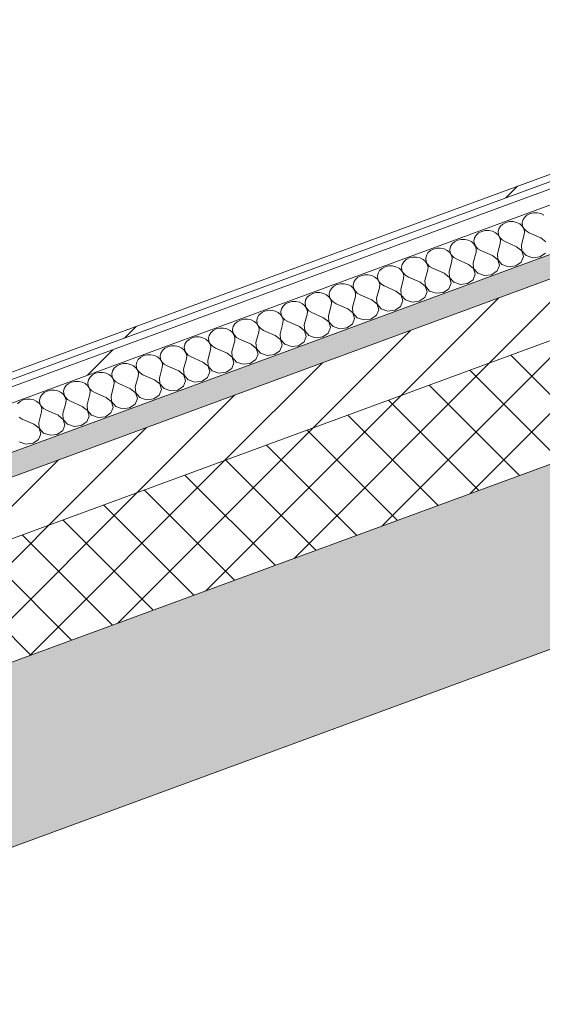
# Model space of a CAD drawing. Header units: millimetres. Extents: x -8337 to 19291, y 9509 to 21675.
# Tile 145 of 163: x 10853 to 11251, y 15941 to 16691. Entities that reach past the tile are written whole.
import ezdxf

# ---------------------------------------------------------------- set-up
doc = ezdxf.new("R2010")
doc.units = ezdxf.units.MM
doc.header["$MEASUREMENT"] = 0
doc.linetypes.add('Wipeout_Contour', pattern=[1000, 0, -1000])
doc.layers.add('12_FAÇ_Façana', color=7, linetype='Continuous')
doc.layers.add('Nuevo_08_E_Envans secs', color=7, linetype='Continuous')
for name, color, linetype, lineweight, true_color in [('12_FAÇ_Façana_Pluma_Nº__102', 7, 'Continuous', 5, 0xcccccc), ('12_FAÇ_Façana_Pluma_Nº__174', 7, 'Continuous', 13, 0xe4ad2c), ('12_FAÇ_Façana_Pluma_Nº__176', 7, 'Continuous', 15, 0x93a0c6), ('Nuevo_08_E_Envans secs_Pluma_Nº__102', 7, 'Continuous', 5, 0xcccccc), ('Nuevo_08_E_Envans secs_Pluma_Nº__171', 171, 'Continuous', 13, 0xaaaaff), ('Nuevo_08_E_Envans secs_Pluma_Nº__177', 7, 'Continuous', 15, 0xf7e046)]:
    doc.layers.add(name, color=color, linetype=linetype, lineweight=lineweight, true_color=true_color)
for name, color, linetype, lineweight in [('12_FAÇ_Façana_Pluma_Nº__2', 8, 'Continuous', 5), ('12_FAÇ_Façana_Pluma_Nº__7', 7, 'Continuous', 5), ('Nuevo_08_E_Envans secs_Pluma_Nº__1', 7, 'Continuous', 5)]:
    doc.layers.add(name, color=color, linetype=linetype, lineweight=lineweight)
pattern_1 = [(45, (0, 0), (-183.8478, 183.8478), [195, -65]), (45, (7e-14, 183.85), (-183.8478, 183.8478), [195, -65])]

# ---------------------------------------------------------------- blocks, each defined once
blk = doc.blocks.new('Elem Sección_40_1')
at = {"layer": '12_FAÇ_Façana_Pluma_Nº__102', "linetype": 'Continuous', "lineweight": 0, "true_color": 0xe5e5e5}
blk.add_hatch(color=254, dxfattribs=at).paths.add_polyline_path([(8440.8, 15316.98), (8506.81, 15200.22), (11746.65, 16391), (11729.04, 16422.14), (11684.88, 16405.91), (11636.48, 16491.53)])
at = {"layer": '12_FAÇ_Façana_Pluma_Nº__174', "linetype": 'Continuous', "lineweight": 13, "true_color": 0xe4ad2c}
h = blk.add_hatch(dxfattribs=at)
h.set_pattern_fill('SATE_Aislamiento_0001', color=42, style=0, pattern_type=2)
h.set_pattern_definition([(45, (0, 0), (-21.213203, 21.213203), []), (135, (0, 0), (21.213203, 21.213203), [])])
h.paths.add_polyline_path([(8396.8, 15394.81), (8440.8, 15316.98), (11636.48, 16491.53), (11592.47, 16569.37)])
at = {"layer": '12_FAÇ_Façana_Pluma_Nº__176', "linetype": 'Continuous', "lineweight": 0, "true_color": 0x495063}
blk.add_hatch(color=251, dxfattribs=at).paths.add_polyline_path([(11561.67, 16623.86), (8365.99, 15449.3), (8374.79, 15433.73), (11570.47, 16608.29)])
at = {"layer": '12_FAÇ_Façana_Pluma_Nº__2', "linetype": 'Continuous', "lineweight": 5}
h = blk.add_hatch(dxfattribs=at)
h.set_pattern_fill('Ceramic_0001', color=8, style=0, pattern_type=2)
h.set_pattern_definition([(45, (0, 0), (-21.213203, 21.213203), [])])
h.paths.add_polyline_path([(8374.79, 15433.73), (8396.8, 15394.81), (11592.47, 16569.37), (11570.47, 16608.29)])
at = {"layer": '12_FAÇ_Façana_Pluma_Nº__7', "color": 7, "linetype": 'Continuous', "lineweight": 5}
for p, q in [((11570.47, 16608.29), (8374.79, 15433.73)), ((11592.47, 16569.37), (8396.8, 15394.81)), ((11636.48, 16491.53), (8440.8, 15316.98)), ((11746.65, 16391), (8506.81, 15200.22))]:
    blk.add_line(p, q, dxfattribs=at)
blk = doc.blocks.new('*X191')
at = {"layer": 'Nuevo_08_E_Envans secs_Pluma_Nº__102', "color": 254, "linetype": 'Continuous', "lineweight": 5, "true_color": 0xcccccc}
for p, q in [((11237.52, 16540.09), (11236.31, 16538.07)), ((11239.38, 16541.77), (11237.52, 16540.09)), ((11241.73, 16542.98), (11239.38, 16541.77)), ((11244.41, 16543.62), (11241.73, 16542.98)), ((11247.19, 16543.65), (11244.41, 16543.62)), ((11249.89, 16543.06), (11247.19, 16543.65)), ((11252.28, 16541.9), (11249.89, 16543.06)), ((11219.13, 16533.33), (11217.91, 16531.31)), ((11220.99, 16535.01), (11219.13, 16533.33)), ((11223.34, 16536.21), (11220.99, 16535.01)), ((11226.01, 16536.86), (11223.34, 16536.21)), ((11228.8, 16536.88), (11226.01, 16536.86)), ((11231.49, 16536.3), (11228.8, 16536.88)), ((11233.88, 16535.14), (11231.49, 16536.3)), ((11235.79, 16533.5), (11233.88, 16535.14)), ((11237.07, 16531.5), (11235.79, 16533.5)), ((11236.31, 16538.07), (11235.82, 16535.85)), ((11235.82, 16535.85), (11236.11, 16533.62)), ((11236.11, 16533.62), (11237.14, 16531.53)), ((11237.62, 16529.3), (11237.07, 16531.5)), ((11237.14, 16531.53), (11238.84, 16529.75)), ((11199.52, 16524.55), (11199.04, 16522.33)), ((11200.74, 16526.57), (11199.52, 16524.55)), ((11202.59, 16528.25), (11200.74, 16526.57)), ((11204.95, 16529.45), (11202.59, 16528.25)), ((11207.62, 16530.1), (11204.95, 16529.45)), ((11210.41, 16530.12), (11207.62, 16530.1)), ((11213.1, 16529.54), (11210.41, 16530.12)), ((11215.49, 16528.38), (11213.1, 16529.54)), ((11217.4, 16526.74), (11215.49, 16528.38)), ((11218.67, 16524.74), (11217.4, 16526.74)), ((11217.91, 16531.31), (11217.43, 16529.09)), ((11217.43, 16529.09), (11217.72, 16526.86)), ((11217.72, 16526.86), (11218.75, 16524.77)), ((11219.23, 16522.54), (11218.67, 16524.74)), ((11218.75, 16524.77), (11220.45, 16522.99)), ((11235.24, 16519.1), (11237.4, 16527.06)), ((11237.4, 16527.06), (11237.62, 16529.3)), ((11238.84, 16529.75), (11241.08, 16528.41)), ((11249.95, 16524.51), (11241.08, 16528.41)), ((11253.89, 16521.39), (11249.95, 16524.51)), ((11170.83, 16516.57), (11168.16, 16515.93)), ((11173.62, 16516.6), (11170.83, 16516.57)), ((11176.31, 16516.02), (11173.62, 16516.6)), ((11181.13, 16517.79), (11180.64, 16515.57)), ((11182.34, 16519.81), (11181.13, 16517.79)), ((11184.2, 16521.49), (11182.34, 16519.81)), ((11186.55, 16522.69), (11184.2, 16521.49)), ((11189.22, 16523.34), (11186.55, 16522.69)), ((11192.01, 16523.36), (11189.22, 16523.34)), ((11194.7, 16522.78), (11192.01, 16523.36)), ((11197.09, 16521.62), (11194.7, 16522.78)), ((11199, 16519.98), (11197.09, 16521.62)), ((11200.28, 16517.98), (11199, 16519.98)), ((11199.04, 16522.33), (11199.32, 16520.1)), ((11199.32, 16520.1), (11200.35, 16518.01)), ((11200.83, 16515.78), (11200.28, 16517.98)), ((11200.35, 16518.01), (11202.05, 16516.23)), ((11216.84, 16512.34), (11219.01, 16520.3)), ((11219.01, 16520.3), (11219.23, 16522.54)), ((11220.45, 16522.99), (11222.69, 16521.65)), ((11231.56, 16517.75), (11222.69, 16521.65)), ((11235.5, 16514.63), (11231.56, 16517.75)), ((11235.24, 16519.1), (11235.57, 16514.65)), ((11149.76, 16509.17), (11147.41, 16507.97)), ((11152.44, 16509.81), (11149.76, 16509.17)), ((11155.23, 16509.84), (11152.44, 16509.81)), ((11157.92, 16509.26), (11155.23, 16509.84)), ((11160.31, 16508.1), (11157.92, 16509.26)), ((11162.73, 16511.03), (11162.25, 16508.81)), ((11163.95, 16513.05), (11162.73, 16511.03)), ((11165.8, 16514.73), (11163.95, 16513.05)), ((11168.16, 16515.93), (11165.8, 16514.73)), ((11178.7, 16514.86), (11176.31, 16516.02)), ((11180.61, 16513.22), (11178.7, 16514.86)), ((11181.89, 16511.22), (11180.61, 16513.22)), ((11180.64, 16515.57), (11180.93, 16513.34)), ((11180.93, 16513.34), (11181.96, 16511.25)), ((11182.44, 16509.02), (11181.89, 16511.22)), ((11181.96, 16511.25), (11183.66, 16509.47)), ((11182.22, 16506.78), (11182.44, 16509.02)), ((11183.66, 16509.47), (11185.9, 16508.13)), ((11198.45, 16505.58), (11200.62, 16513.54)), ((11200.62, 16513.54), (11200.83, 16515.78)), ((11202.05, 16516.23), (11204.29, 16514.89)), ((11213.16, 16510.99), (11204.29, 16514.89)), ((11217.11, 16507.87), (11213.16, 16510.99)), ((11216.84, 16512.34), (11217.18, 16507.89)), ((11235.12, 16506.07), (11236.82, 16510.3)), ((11236.82, 16510.3), (11235.5, 16514.63)), ((11235.57, 16514.65), (11238.76, 16511.02)), ((11238.76, 16511.02), (11243.84, 16509.27)), ((11243.84, 16509.27), (11249.3, 16509.94)), ((11249.3, 16509.94), (11253.51, 16512.83)), ((11131.37, 16502.41), (11129.02, 16501.21)), ((11134.04, 16503.05), (11131.37, 16502.41)), ((11136.83, 16503.08), (11134.04, 16503.05)), ((11139.52, 16502.49), (11136.83, 16503.08)), ((11141.91, 16501.34), (11139.52, 16502.49)), ((11144.34, 16504.27), (11143.86, 16502.05)), ((11143.86, 16502.05), (11144.14, 16499.81)), ((11145.56, 16506.29), (11144.34, 16504.27)), ((11147.41, 16507.97), (11145.56, 16506.29)), ((11162.21, 16506.46), (11160.31, 16508.1)), ((11163.49, 16504.46), (11162.21, 16506.46)), ((11162.25, 16508.81), (11162.53, 16506.58)), ((11162.53, 16506.58), (11163.57, 16504.49)), ((11164.04, 16502.26), (11163.49, 16504.46)), ((11163.57, 16504.49), (11165.27, 16502.71)), ((11163.83, 16500.02), (11164.04, 16502.26)), ((11165.27, 16502.71), (11167.51, 16501.37)), ((11180.06, 16498.82), (11182.22, 16506.78)), ((11194.77, 16504.23), (11185.9, 16508.13)), ((11198.71, 16501.11), (11194.77, 16504.23)), ((11198.45, 16505.58), (11198.79, 16501.13)), ((11216.72, 16499.31), (11218.42, 16503.54)), ((11218.42, 16503.54), (11217.11, 16507.87)), ((11217.18, 16507.89), (11220.36, 16504.26)), ((11220.36, 16504.26), (11225.45, 16502.51)), ((11225.45, 16502.51), (11230.91, 16503.18)), ((11230.91, 16503.18), (11235.12, 16506.07)), ((11110.62, 16494.45), (11108.77, 16492.77)), ((11112.98, 16495.65), (11110.62, 16494.45)), ((11115.65, 16496.29), (11112.98, 16495.65)), ((11118.44, 16496.32), (11115.65, 16496.29)), ((11121.13, 16495.73), (11118.44, 16496.32)), ((11123.52, 16494.58), (11121.13, 16495.73)), ((11125.43, 16492.94), (11123.52, 16494.58)), ((11125.95, 16497.5), (11125.46, 16495.29)), ((11125.46, 16495.29), (11125.75, 16493.05)), ((11127.16, 16499.53), (11125.95, 16497.5)), ((11129.02, 16501.21), (11127.16, 16499.53)), ((11143.82, 16499.7), (11141.91, 16501.34)), ((11145.1, 16497.7), (11143.82, 16499.7)), ((11144.14, 16499.81), (11145.17, 16497.73)), ((11145.65, 16495.5), (11145.1, 16497.7)), ((11145.17, 16497.73), (11146.87, 16495.95)), ((11145.43, 16493.25), (11145.65, 16495.5)), ((11146.87, 16495.95), (11149.11, 16494.61)), ((11157.98, 16490.7), (11149.11, 16494.61)), ((11161.66, 16492.06), (11163.83, 16500.02)), ((11176.38, 16497.47), (11167.51, 16501.37)), ((11180.32, 16494.35), (11176.38, 16497.47)), ((11180.06, 16498.82), (11180.39, 16494.37)), ((11181.63, 16490.02), (11180.32, 16494.35)), ((11180.39, 16494.37), (11183.58, 16490.73)), ((11198.33, 16492.54), (11200.03, 16496.78)), ((11200.03, 16496.78), (11198.71, 16501.11)), ((11198.79, 16501.13), (11201.97, 16497.5)), ((11201.97, 16497.5), (11207.05, 16495.75)), ((11207.05, 16495.75), (11212.51, 16496.42)), ((11212.51, 16496.42), (11216.72, 16499.31)), ((11092.23, 16487.68), (11090.37, 16486.01)), ((11094.58, 16488.89), (11092.23, 16487.68)), ((11097.26, 16489.53), (11094.58, 16488.89)), ((11100.04, 16489.56), (11097.26, 16489.53)), ((11102.74, 16488.97), (11100.04, 16489.56)), ((11105.13, 16487.82), (11102.74, 16488.97)), ((11107.03, 16486.18), (11105.13, 16487.82)), ((11107.55, 16490.74), (11107.07, 16488.53)), ((11107.07, 16488.53), (11107.35, 16486.29)), ((11108.77, 16492.77), (11107.55, 16490.74)), ((11124.87, 16478.54), (11127.04, 16486.49)), ((11126.7, 16490.94), (11125.43, 16492.94)), ((11125.75, 16493.05), (11126.78, 16490.97)), ((11127.26, 16488.74), (11126.7, 16490.94)), ((11126.78, 16490.97), (11128.48, 16489.19)), ((11127.04, 16486.49), (11127.26, 16488.74)), ((11128.48, 16489.19), (11130.72, 16487.85)), ((11139.59, 16483.94), (11130.72, 16487.85)), ((11143.27, 16485.3), (11145.43, 16493.25)), ((11161.92, 16487.58), (11157.98, 16490.7)), ((11161.66, 16492.06), (11162, 16487.61)), ((11163.24, 16483.26), (11161.92, 16487.58)), ((11162, 16487.61), (11165.18, 16483.97)), ((11179.93, 16485.78), (11181.63, 16490.02)), ((11183.58, 16490.73), (11188.66, 16488.99)), ((11188.66, 16488.99), (11194.12, 16489.66)), ((11194.12, 16489.66), (11198.33, 16492.54)), ((11071.98, 16479.25), (11070.76, 16477.22)), ((11073.84, 16480.92), (11071.98, 16479.25)), ((11076.19, 16482.13), (11073.84, 16480.92)), ((11078.86, 16482.77), (11076.19, 16482.13)), ((11081.65, 16482.8), (11078.86, 16482.77)), ((11084.34, 16482.21), (11081.65, 16482.8)), ((11086.73, 16481.06), (11084.34, 16482.21)), ((11088.64, 16479.42), (11086.73, 16481.06)), ((11089.92, 16477.42), (11088.64, 16479.42)), ((11089.16, 16483.98), (11088.67, 16481.77)), ((11088.67, 16481.77), (11088.96, 16479.53)), ((11088.96, 16479.53), (11089.99, 16477.45)), ((11090.37, 16486.01), (11089.16, 16483.98)), ((11106.48, 16471.78), (11108.65, 16479.73)), ((11108.31, 16484.18), (11107.03, 16486.18)), ((11107.35, 16486.29), (11108.38, 16484.21)), ((11108.86, 16481.98), (11108.31, 16484.18)), ((11108.38, 16484.21), (11110.09, 16482.42)), ((11108.65, 16479.73), (11108.86, 16481.98)), ((11110.09, 16482.42), (11112.33, 16481.09)), ((11121.2, 16477.18), (11112.33, 16481.09)), ((11143.53, 16480.82), (11139.59, 16483.94)), ((11143.27, 16485.3), (11143.6, 16480.85)), ((11144.85, 16476.5), (11143.53, 16480.82)), ((11143.6, 16480.85), (11146.79, 16477.21)), ((11157.33, 16476.14), (11161.54, 16479.02)), ((11161.54, 16479.02), (11163.24, 16483.26)), ((11165.18, 16483.97), (11170.26, 16482.23)), ((11170.26, 16482.23), (11175.73, 16482.9)), ((11175.73, 16482.9), (11179.93, 16485.78)), ((11053.59, 16472.49), (11052.37, 16470.46)), ((11055.44, 16474.16), (11053.59, 16472.49)), ((11057.8, 16475.37), (11055.44, 16474.16)), ((11060.47, 16476.01), (11057.8, 16475.37)), ((11063.26, 16476.04), (11060.47, 16476.01)), ((11065.95, 16475.45), (11063.26, 16476.04)), ((11068.34, 16474.3), (11065.95, 16475.45)), ((11070.24, 16472.66), (11068.34, 16474.3)), ((11071.52, 16470.66), (11070.24, 16472.66)), ((11070.76, 16477.22), (11070.28, 16475.01)), ((11070.28, 16475.01), (11070.57, 16472.77)), ((11070.57, 16472.77), (11071.6, 16470.68)), ((11088.09, 16465.01), (11090.25, 16472.97)), ((11090.47, 16475.21), (11089.92, 16477.42)), ((11089.99, 16477.45), (11091.69, 16475.66)), ((11090.25, 16472.97), (11090.47, 16475.21)), ((11091.69, 16475.66), (11093.93, 16474.33)), ((11102.8, 16470.42), (11093.93, 16474.33)), ((11106.48, 16471.78), (11106.82, 16467.33)), ((11125.14, 16474.06), (11121.2, 16477.18)), ((11124.87, 16478.54), (11125.21, 16474.09)), ((11126.45, 16469.74), (11125.14, 16474.06)), ((11125.21, 16474.09), (11128.4, 16470.45)), ((11138.94, 16469.38), (11143.15, 16472.26)), ((11143.15, 16472.26), (11144.85, 16476.5)), ((11146.79, 16477.21), (11151.87, 16475.47)), ((11151.87, 16475.47), (11157.33, 16476.14)), ((11035.19, 16465.72), (11033.98, 16463.7)), ((11037.05, 16467.4), (11035.19, 16465.72)), ((11039.4, 16468.61), (11037.05, 16467.4)), ((11042.07, 16469.25), (11039.4, 16468.61)), ((11044.86, 16469.28), (11042.07, 16469.25)), ((11047.55, 16468.69), (11044.86, 16469.28)), ((11049.94, 16467.53), (11047.55, 16468.69)), ((11051.85, 16465.89), (11049.94, 16467.53)), ((11053.13, 16463.9), (11051.85, 16465.89)), ((11052.37, 16470.46), (11051.89, 16468.25)), ((11051.89, 16468.25), (11052.17, 16466.01)), ((11052.17, 16466.01), (11053.2, 16463.92)), ((11053.2, 16463.92), (11054.9, 16462.14)), ((11069.69, 16458.25), (11071.86, 16466.21)), ((11072.07, 16468.45), (11071.52, 16470.66)), ((11071.6, 16470.68), (11073.3, 16468.9)), ((11071.86, 16466.21), (11072.07, 16468.45)), ((11073.3, 16468.9), (11075.54, 16467.56)), ((11084.41, 16463.66), (11075.54, 16467.56)), ((11088.09, 16465.01), (11088.42, 16460.57)), ((11106.74, 16467.3), (11102.8, 16470.42)), ((11108.06, 16462.98), (11106.74, 16467.3)), ((11106.82, 16467.33), (11110, 16463.69)), ((11120.54, 16462.62), (11124.75, 16465.5)), ((11124.75, 16465.5), (11126.45, 16469.74)), ((11128.4, 16470.45), (11133.48, 16468.71)), ((11133.48, 16468.71), (11138.94, 16469.38)), ((11015.58, 16456.94), (11015.1, 16454.73)), ((11016.8, 16458.96), (11015.58, 16456.94)), ((11018.65, 16460.64), (11016.8, 16458.96)), ((11021.01, 16461.85), (11018.65, 16460.64)), ((11023.68, 16462.49), (11021.01, 16461.85)), ((11026.47, 16462.52), (11023.68, 16462.49)), ((11029.16, 16461.93), (11026.47, 16462.52)), ((11031.55, 16460.77), (11029.16, 16461.93)), ((11033.46, 16459.13), (11031.55, 16460.77)), ((11034.74, 16457.14), (11033.46, 16459.13)), ((11033.98, 16463.7), (11033.49, 16461.49)), ((11033.49, 16461.49), (11033.78, 16459.25)), ((11033.78, 16459.25), (11034.81, 16457.16)), ((11035.29, 16454.93), (11034.74, 16457.14)), ((11034.81, 16457.16), (11036.51, 16455.38)), ((11051.3, 16451.49), (11053.46, 16459.45)), ((11053.68, 16461.69), (11053.13, 16463.9)), ((11053.46, 16459.45), (11053.68, 16461.69)), ((11054.9, 16462.14), (11057.14, 16460.8)), ((11066.01, 16456.9), (11057.14, 16460.8)), ((11069.95, 16453.78), (11066.01, 16456.9)), ((11069.69, 16458.25), (11070.03, 16453.81)), ((11088.35, 16460.54), (11084.41, 16463.66)), ((11089.67, 16456.22), (11088.35, 16460.54)), ((11088.42, 16460.57), (11091.61, 16456.93)), ((11091.61, 16456.93), (11096.69, 16455.19)), ((11102.15, 16455.86), (11106.36, 16458.74)), ((11106.36, 16458.74), (11108.06, 16462.98)), ((11110, 16463.69), (11115.08, 16461.95)), ((11115.08, 16461.95), (11120.54, 16462.62)), ((10986.89, 16448.97), (10984.22, 16448.33)), ((10989.68, 16449), (10986.89, 16448.97)), ((10992.37, 16448.41), (10989.68, 16449)), ((10997.19, 16450.18), (10996.71, 16447.97)), ((10998.41, 16452.2), (10997.19, 16450.18)), ((11000.26, 16453.88), (10998.41, 16452.2)), ((11002.61, 16455.09), (11000.26, 16453.88)), ((11005.29, 16455.73), (11002.61, 16455.09)), ((11008.08, 16455.76), (11005.29, 16455.73)), ((11010.77, 16455.17), (11008.08, 16455.76)), ((11013.16, 16454.01), (11010.77, 16455.17)), ((11015.06, 16452.37), (11013.16, 16454.01)), ((11016.34, 16450.38), (11015.06, 16452.37)), ((11015.1, 16454.73), (11015.38, 16452.49)), ((11015.38, 16452.49), (11016.42, 16450.4)), ((11016.89, 16448.17), (11016.34, 16450.38)), ((11016.42, 16450.4), (11018.12, 16448.62)), ((11032.91, 16444.73), (11035.07, 16452.69)), ((11035.07, 16452.69), (11035.29, 16454.93)), ((11036.51, 16455.38), (11038.75, 16454.04)), ((11047.62, 16450.14), (11038.75, 16454.04)), ((11051.56, 16447.02), (11047.62, 16450.14)), ((11051.3, 16451.49), (11051.64, 16447.05)), ((11069.57, 16445.22), (11071.27, 16449.46)), ((11071.27, 16449.46), (11069.95, 16453.78)), ((11070.03, 16453.81), (11073.21, 16450.17)), ((11073.21, 16450.17), (11078.3, 16448.43)), ((11078.3, 16448.43), (11083.76, 16449.1)), ((11083.76, 16449.1), (11087.97, 16451.98)), ((11087.97, 16451.98), (11089.67, 16456.22)), ((11096.69, 16455.19), (11102.15, 16455.86)), ((10965.83, 16441.57), (10963.47, 16440.36)), ((10968.5, 16442.21), (10965.83, 16441.57)), ((10971.29, 16442.24), (10968.5, 16442.21)), ((10973.98, 16441.65), (10971.29, 16442.24)), ((10976.37, 16440.49), (10973.98, 16441.65)), ((10978.8, 16443.42), (10978.31, 16441.21)), ((10980.01, 16445.44), (10978.8, 16443.42)), ((10981.87, 16447.12), (10980.01, 16445.44)), ((10984.22, 16448.33), (10981.87, 16447.12)), ((10994.76, 16447.25), (10992.37, 16448.41)), ((10996.67, 16445.61), (10994.76, 16447.25)), ((10997.95, 16443.62), (10996.67, 16445.61)), ((10996.71, 16447.97), (10996.99, 16445.73)), ((10996.99, 16445.73), (10998.02, 16443.64)), ((10998.5, 16441.41), (10997.95, 16443.62)), ((10998.02, 16443.64), (10999.72, 16441.86)), ((10998.28, 16439.17), (10998.5, 16441.41)), ((10999.72, 16441.86), (11001.96, 16440.52)), ((11014.51, 16437.97), (11016.68, 16445.93)), ((11016.68, 16445.93), (11016.89, 16448.17)), ((11018.12, 16448.62), (11020.36, 16447.28)), ((11029.23, 16443.38), (11020.36, 16447.28)), ((11033.17, 16440.26), (11029.23, 16443.38)), ((11032.91, 16444.73), (11033.24, 16440.29)), ((11051.18, 16438.46), (11052.88, 16442.7)), ((11052.88, 16442.7), (11051.56, 16447.02)), ((11051.64, 16447.05), (11054.82, 16443.41)), ((11054.82, 16443.41), (11059.9, 16441.67)), ((11059.9, 16441.67), (11065.36, 16442.34)), ((11065.36, 16442.34), (11069.57, 16445.22)), ((10947.43, 16434.81), (10945.08, 16433.6)), ((10950.11, 16435.45), (10947.43, 16434.81)), ((10952.89, 16435.48), (10950.11, 16435.45)), ((10955.59, 16434.89), (10952.89, 16435.48)), ((10957.98, 16433.73), (10955.59, 16434.89)), ((10960.4, 16436.66), (10959.92, 16434.45)), ((10959.92, 16434.45), (10960.2, 16432.21)), ((10961.62, 16438.68), (10960.4, 16436.66)), ((10963.47, 16440.36), (10961.62, 16438.68)), ((10978.28, 16438.85), (10976.37, 16440.49)), ((10979.55, 16436.85), (10978.28, 16438.85)), ((10978.31, 16441.21), (10978.6, 16438.97)), ((10978.6, 16438.97), (10979.63, 16436.88)), ((10980.11, 16434.65), (10979.55, 16436.85)), ((10979.63, 16436.88), (10981.33, 16435.1)), ((10979.89, 16432.41), (10980.11, 16434.65)), ((10981.33, 16435.1), (10983.57, 16433.76)), ((10996.12, 16431.21), (10998.28, 16439.17)), ((11010.83, 16436.62), (11001.96, 16440.52)), ((11014.77, 16433.5), (11010.83, 16436.62)), ((11014.51, 16437.97), (11014.85, 16433.53)), ((11032.78, 16431.7), (11034.48, 16435.94)), ((11034.48, 16435.94), (11033.17, 16440.26)), ((11033.24, 16440.29), (11036.43, 16436.65)), ((11036.43, 16436.65), (11041.51, 16434.91)), ((11041.51, 16434.91), (11046.97, 16435.58)), ((11046.97, 16435.58), (11051.18, 16438.46)), ((10926.69, 16426.84), (10924.83, 16425.16)), ((10929.04, 16428.05), (10926.69, 16426.84)), ((10931.71, 16428.69), (10929.04, 16428.05)), ((10934.5, 16428.72), (10931.71, 16428.69)), ((10937.19, 16428.13), (10934.5, 16428.72)), ((10939.58, 16426.97), (10937.19, 16428.13)), ((10941.49, 16425.33), (10939.58, 16426.97)), ((10942.01, 16429.9), (10941.52, 16427.69)), ((10941.52, 16427.69), (10941.81, 16425.45)), ((10943.22, 16431.92), (10942.01, 16429.9)), ((10945.08, 16433.6), (10943.22, 16431.92)), ((10959.88, 16432.09), (10957.98, 16433.73)), ((10961.16, 16430.09), (10959.88, 16432.09)), ((10960.2, 16432.21), (10961.23, 16430.12)), ((10961.71, 16427.89), (10961.16, 16430.09)), ((10961.23, 16430.12), (10962.93, 16428.34)), ((10961.5, 16425.65), (10961.71, 16427.89)), ((10962.93, 16428.34), (10965.17, 16427)), ((10974.05, 16423.1), (10965.17, 16427)), ((10977.72, 16424.45), (10979.89, 16432.41)), ((10992.44, 16429.86), (10983.57, 16433.76)), ((10996.38, 16426.74), (10992.44, 16429.86)), ((10996.12, 16431.21), (10996.45, 16426.77)), ((10997.7, 16422.42), (10996.38, 16426.74)), ((10996.45, 16426.77), (10999.64, 16423.13)), ((11014.39, 16424.94), (11016.09, 16429.18)), ((11016.09, 16429.18), (11014.77, 16433.5)), ((11014.85, 16433.53), (11018.03, 16429.89)), ((11018.03, 16429.89), (11023.11, 16428.15)), ((11023.11, 16428.15), (11028.57, 16428.82)), ((11028.57, 16428.82), (11032.78, 16431.7)), ((10908.29, 16420.08), (10906.44, 16418.4)), ((10910.65, 16421.29), (10908.29, 16420.08)), ((10913.32, 16421.93), (10910.65, 16421.29)), ((10916.11, 16421.96), (10913.32, 16421.93)), ((10918.8, 16421.37), (10916.11, 16421.96)), ((10921.19, 16420.21), (10918.8, 16421.37)), ((10923.09, 16418.57), (10921.19, 16420.21)), ((10923.61, 16423.14), (10923.13, 16420.92)), ((10923.13, 16420.92), (10923.41, 16418.69)), ((10924.83, 16425.16), (10923.61, 16423.14)), ((10942.77, 16423.33), (10941.49, 16425.33)), ((10941.81, 16425.45), (10942.84, 16423.36)), ((10943.32, 16421.13), (10942.77, 16423.33)), ((10942.84, 16423.36), (10944.54, 16421.58)), ((10943.1, 16418.89), (10943.32, 16421.13)), ((10944.54, 16421.58), (10946.78, 16420.24)), ((10955.65, 16416.34), (10946.78, 16420.24)), ((10959.33, 16417.69), (10961.5, 16425.65)), ((10977.99, 16419.98), (10974.05, 16423.1)), ((10977.72, 16424.45), (10978.06, 16420.01)), ((10979.3, 16415.66), (10977.99, 16419.98)), ((10978.06, 16420.01), (10981.24, 16416.37)), ((10996, 16418.18), (10997.7, 16422.42)), ((10999.64, 16423.13), (11004.72, 16421.38)), ((11004.72, 16421.38), (11010.18, 16422.05)), ((11010.18, 16422.05), (11014.39, 16424.94)), ((10888.04, 16411.64), (10886.83, 16409.62)), ((10889.9, 16413.32), (10888.04, 16411.64)), ((10892.25, 16414.52), (10889.9, 16413.32)), ((10894.92, 16415.17), (10892.25, 16414.52)), ((10897.71, 16415.19), (10894.92, 16415.17)), ((10900.4, 16414.61), (10897.71, 16415.19)), ((10902.79, 16413.45), (10900.4, 16414.61)), ((10904.7, 16411.81), (10902.79, 16413.45)), ((10905.98, 16409.81), (10904.7, 16411.81)), ((10905.22, 16416.38), (10904.74, 16414.16)), ((10904.74, 16414.16), (10905.02, 16411.93)), ((10905.02, 16411.93), (10906.05, 16409.84)), ((10906.44, 16418.4), (10905.22, 16416.38)), ((10922.54, 16404.17), (10924.71, 16412.13)), ((10924.37, 16416.57), (10923.09, 16418.57)), ((10923.41, 16418.69), (10924.45, 16416.6)), ((10924.92, 16414.37), (10924.37, 16416.57)), ((10924.45, 16416.6), (10926.15, 16414.82)), ((10924.71, 16412.13), (10924.92, 16414.37)), ((10926.15, 16414.82), (10928.39, 16413.48)), ((10937.26, 16409.58), (10928.39, 16413.48)), ((10940.94, 16410.93), (10943.1, 16418.89)), ((10959.59, 16413.22), (10955.65, 16416.34)), ((10959.33, 16417.69), (10959.67, 16413.25)), ((10960.91, 16408.89), (10959.59, 16413.22)), ((10959.67, 16413.25), (10962.85, 16409.61)), ((10973.39, 16408.53), (10977.6, 16411.42)), ((10977.6, 16411.42), (10979.3, 16415.66)), ((10981.24, 16416.37), (10986.33, 16414.62)), ((10986.33, 16414.62), (10991.79, 16415.29)), ((10991.79, 16415.29), (10996, 16418.18)), ((10869.65, 16404.88), (10868.43, 16402.86)), ((10871.5, 16406.56), (10869.65, 16404.88)), ((10873.86, 16407.76), (10871.5, 16406.56)), ((10876.53, 16408.41), (10873.86, 16407.76)), ((10879.32, 16408.43), (10876.53, 16408.41)), ((10882.01, 16407.85), (10879.32, 16408.43)), ((10884.4, 16406.69), (10882.01, 16407.85)), ((10886.31, 16405.05), (10884.4, 16406.69)), ((10887.58, 16403.05), (10886.31, 16405.05)), ((10886.83, 16409.62), (10886.34, 16407.4)), ((10886.34, 16407.4), (10886.63, 16405.17)), ((10886.63, 16405.17), (10887.66, 16403.08)), ((10904.15, 16397.41), (10906.31, 16405.37)), ((10906.53, 16407.61), (10905.98, 16409.81)), ((10906.05, 16409.84), (10907.75, 16408.06)), ((10906.31, 16405.37), (10906.53, 16407.61)), ((10907.75, 16408.06), (10909.99, 16406.72)), ((10918.86, 16402.82), (10909.99, 16406.72)), ((10922.54, 16404.17), (10922.88, 16399.73)), ((10941.2, 16406.46), (10937.26, 16409.58)), ((10940.94, 16410.93), (10941.27, 16406.49)), ((10942.52, 16402.13), (10941.2, 16406.46)), ((10941.27, 16406.49), (10944.46, 16402.85)), ((10955, 16401.77), (10959.21, 16404.66)), ((10959.21, 16404.66), (10960.91, 16408.89)), ((10962.85, 16409.61), (10967.93, 16407.86)), ((10967.93, 16407.86), (10973.39, 16408.53)), ((10853.11, 16399.8), (10851.25, 16398.12)), ((10855.46, 16401), (10853.11, 16399.8)), ((10858.14, 16401.65), (10855.46, 16401)), ((10860.92, 16401.67), (10858.14, 16401.65)), ((10863.62, 16401.09), (10860.92, 16401.67)), ((10866.01, 16399.93), (10863.62, 16401.09)), ((10867.91, 16398.29), (10866.01, 16399.93)), ((10869.19, 16396.29), (10867.91, 16398.29)), ((10868.43, 16402.86), (10867.95, 16400.64)), ((10867.95, 16400.64), (10868.23, 16398.41)), ((10868.23, 16398.41), (10869.27, 16396.32)), ((10885.76, 16390.65), (10887.92, 16398.61)), ((10888.14, 16400.85), (10887.58, 16403.05)), ((10887.66, 16403.08), (10889.36, 16401.3)), ((10887.92, 16398.61), (10888.14, 16400.85)), ((10889.36, 16401.3), (10891.6, 16399.96)), ((10900.47, 16396.06), (10891.6, 16399.96)), ((10904.15, 16397.41), (10904.49, 16392.96)), ((10922.8, 16399.7), (10918.86, 16402.82)), ((10924.12, 16395.37), (10922.8, 16399.7)), ((10922.88, 16399.73), (10926.06, 16396.09)), ((10936.61, 16395.01), (10940.82, 16397.9)), ((10940.82, 16397.9), (10942.52, 16402.13)), ((10944.46, 16402.85), (10949.54, 16401.1)), ((10949.54, 16401.1), (10955, 16401.77)), ((10867.36, 16383.89), (10869.53, 16391.85)), ((10869.74, 16394.09), (10869.19, 16396.29)), ((10869.27, 16396.32), (10870.97, 16394.54)), ((10869.53, 16391.85), (10869.74, 16394.09)), ((10870.97, 16394.54), (10873.21, 16393.2)), ((10882.08, 16389.3), (10873.21, 16393.2)), ((10886.02, 16386.18), (10882.08, 16389.3)), ((10885.76, 16390.65), (10886.09, 16386.2)), ((10904.41, 16392.94), (10900.47, 16396.06)), ((10905.73, 16388.61), (10904.41, 16392.94)), ((10904.49, 16392.96), (10907.67, 16389.33)), ((10907.67, 16389.33), (10912.75, 16387.58)), ((10918.21, 16388.25), (10922.42, 16391.14)), ((10922.42, 16391.14), (10924.12, 16395.37)), ((10926.06, 16396.09), (10931.14, 16394.34)), ((10931.14, 16394.34), (10936.61, 16395.01)), ((10852.57, 16387.78), (10854.81, 16386.44)), ((10863.68, 16382.54), (10854.81, 16386.44)), ((10867.62, 16379.42), (10863.68, 16382.54)), ((10867.36, 16383.89), (10867.7, 16379.44)), ((10885.63, 16377.62), (10887.33, 16381.85)), ((10887.33, 16381.85), (10886.02, 16386.18)), ((10886.09, 16386.2), (10889.28, 16382.57)), ((10889.28, 16382.57), (10894.36, 16380.82)), ((10894.36, 16380.82), (10899.82, 16381.49)), ((10899.82, 16381.49), (10904.03, 16384.38)), ((10904.03, 16384.38), (10905.73, 16388.61)), ((10912.75, 16387.58), (10918.21, 16388.25)), ((10867.24, 16370.85), (10868.94, 16375.09)), ((10868.94, 16375.09), (10867.62, 16379.42)), ((10867.7, 16379.44), (10870.88, 16375.81)), ((10870.88, 16375.81), (10875.96, 16374.06)), ((10875.96, 16374.06), (10881.42, 16374.73)), ((10881.42, 16374.73), (10885.63, 16377.62)), ((10852.49, 16369.05), (10857.57, 16367.3)), ((10857.57, 16367.3), (10863.03, 16367.97)), ((10863.03, 16367.97), (10867.24, 16370.85))]:
    blk.add_line(p, q, dxfattribs=at)
blk = doc.blocks.new('Elem Sección_142_1')
at = {"layer": 'Nuevo_08_E_Envans secs', "lineweight": 0}
blk.add_blockref('*X191', (0, 0), dxfattribs=at)
at = {"color": 254, "linetype": 'Wipeout_Contour', "lineweight": 0, "ltscale": 75793.584164}
blk.add_wipeout([(8342.67, 15490.56), (8348.39, 15480.44), (11588.23, 16671.22), (11582.51, 16681.34)], dxfattribs=at).dxf.layer = 'Nuevo_08_E_Envans secs'
at = {"layer": 'Nuevo_08_E_Envans secs_Pluma_Nº__177', "linetype": 'Continuous', "lineweight": 15, "true_color": 0xf7e046}
h = blk.add_hatch(dxfattribs=at)
h.set_pattern_fill('Panellat_HPL_0001', color=53, style=0, pattern_type=2)
h.set_pattern_definition(pattern_1)
h.paths.add_polyline_path([(8342.67, 15490.56), (8348.39, 15480.44), (11588.23, 16671.22), (11582.51, 16681.34)])
at = {"color": 254, "linetype": 'Wipeout_Contour', "lineweight": 0, "ltscale": 75820.402023}
blk.add_wipeout([(8337.39, 15499.9), (8340.03, 15495.23), (11579.87, 16686.01), (11577.23, 16690.68)], dxfattribs=at).dxf.layer = 'Nuevo_08_E_Envans secs'
at = {"layer": 'Nuevo_08_E_Envans secs_Pluma_Nº__171', "linetype": 'Continuous', "lineweight": 13, "true_color": 0xaaaaff}
h = blk.add_hatch(dxfattribs=at)
h.set_pattern_fill('Panellat_HPL_0001', color=161, style=0, pattern_type=2)
h.set_pattern_definition(pattern_1)
h.paths.add_polyline_path([(8337.39, 15499.9), (8340.03, 15495.23), (11579.87, 16686.01), (11577.23, 16690.68)])
at = {"layer": 'Nuevo_08_E_Envans secs_Pluma_Nº__1', "color": 7, "linetype": 'Continuous', "lineweight": 5}
for p, q in [((11577.23, 16690.68), (8337.39, 15499.9)), ((11579.87, 16686.01), (8340.03, 15495.23)), ((11582.51, 16681.34), (8342.67, 15490.56)), ((11588.23, 16671.22), (8348.39, 15480.44))]:
    blk.add_line(p, q, dxfattribs=at)
at = {"layer": 'Nuevo_08_E_Envans secs_Pluma_Nº__1', "color": 7, "linetype": 'Continuous', "lineweight": 5, "flags": 128}
blk.add_lwpolyline([(11605.83, 16640.09), (11561.67, 16623.86), (8365.99, 15449.3)], dxfattribs=at)

msp = doc.modelspace()

# ---------------------------------------------------------------- block references
at = {"layer": '12_FAÇ_Façana', "lineweight": 0}
msp.add_blockref('Elem Sección_40_1', (0, 0), dxfattribs=at)

# ---------------------------------------------------------------- next in the draw order: block references
at = {"layer": 'Nuevo_08_E_Envans secs', "lineweight": 0}
msp.add_blockref('Elem Sección_142_1', (0, 0), dxfattribs=at)

doc.saveas('drawing.dxf')
